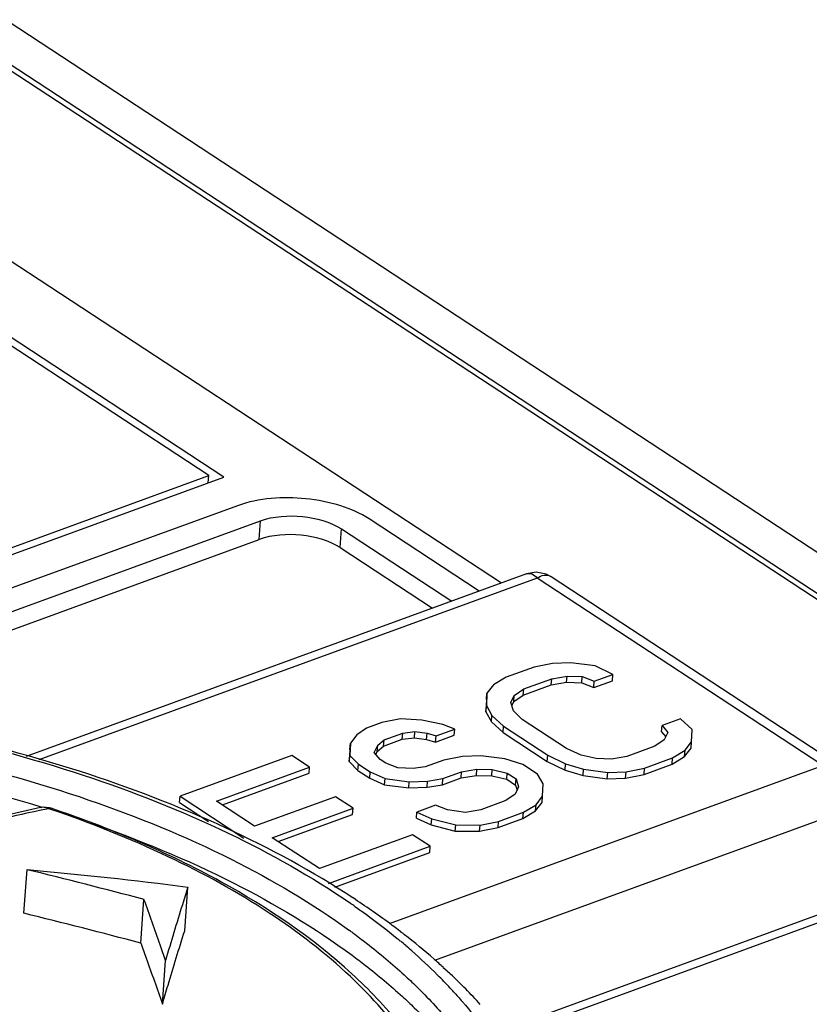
# Model space of a CAD drawing. Header units: millimetres. Extents: x 1117 to 38156, y -1945 to 7303.
# Tile 143 of 256: x 4723 to 4734, y 1297 to 1311. Entities that reach past the tile are written whole.
import ezdxf

# ---------------------------------------------------------------- set-up
doc = ezdxf.new("R2010")
doc.units = ezdxf.units.MM

msp = doc.modelspace()

# ---------------------------------------------------------------- linework, layer by layer
at = {"linetype": 'Continuous'}
for p, q in [((4693.195, 1330.086), (4800.393, 1259.796)), ((4729.853, 1302.747), (4696.961, 1324.315)), ((4700.938, 1324.351), (4753.972, 1289.576)), ((4754.141, 1289.544), (4701.106, 1324.318)), ((4725.792, 1304.238), (4698.912, 1321.863)), ((4726.003, 1304.217), (4698.931, 1321.968)), ((4717.464, 1301.2), (4725.792, 1304.238)), ((4725.784, 1304.137), (4725.792, 1304.238)), ((4717.709, 1301.191), (4726.003, 1304.217)), ((4726.19, 1303.819), (4718.828, 1301.134)), ((4719.518, 1301.059), (4726.51, 1303.609)), ((4726.491, 1303.35), (4726.51, 1303.609)), ((4729.545, 1302.635), (4728.017, 1303.637)), ((4727.615, 1303.238), (4727.634, 1303.497)), ((4727.634, 1303.497), (4729.162, 1302.495)), ((4720.051, 1301.001), (4726.491, 1303.35)), ((4727.615, 1303.238), (4728.896, 1302.398)), ((4730.201, 1302.874), (4723.26, 1300.342)), ((4730.543, 1302.834), (4730.473, 1302.871)), ((4730.349, 1302.816), (4723.437, 1300.295)), ((4734.311, 1300.218), (4730.349, 1302.816)), ((4734.602, 1300.173), (4730.542, 1302.835)), ((4730.542, 1302.835), (4730.543, 1302.834)), ((4730.815, 1301.642), (4730.561, 1301.633)), ((4731.151, 1301.598), (4730.815, 1301.642)), ((4730.305, 1301.581), (4729.917, 1301.44)), ((4730.561, 1301.633), (4730.305, 1301.581)), ((4731.398, 1301.48), (4731.151, 1301.598)), ((4729.917, 1301.44), (4729.743, 1301.334)), ((4730.163, 1301.279), (4730.55, 1301.42)), ((4730.544, 1301.334), (4730.55, 1301.42)), ((4730.544, 1301.334), (4730.757, 1301.37)), ((4730.55, 1301.42), (4730.763, 1301.457)), ((4730.757, 1301.37), (4730.763, 1301.457)), ((4730.757, 1301.37), (4730.968, 1301.364)), ((4730.763, 1301.457), (4730.974, 1301.45)), ((4730.968, 1301.364), (4730.974, 1301.45)), ((4730.968, 1301.364), (4731.134, 1301.299)), ((4730.974, 1301.45), (4731.14, 1301.385)), ((4731.134, 1301.299), (4731.392, 1301.393)), ((4731.134, 1301.299), (4731.14, 1301.385)), ((4731.14, 1301.385), (4731.398, 1301.48)), ((4731.392, 1301.393), (4731.398, 1301.48)), ((4729.743, 1301.334), (4729.652, 1301.218)), ((4730.031, 1301.189), (4730.163, 1301.279)), ((4730.156, 1301.193), (4730.544, 1301.334)), ((4730.156, 1301.193), (4730.163, 1301.279)), ((4729.646, 1301.132), (4729.637, 1300.962)), ((4729.652, 1301.218), (4729.643, 1301.048)), ((4729.646, 1301.132), (4729.652, 1301.218)), ((4729.984, 1301.089), (4730.031, 1301.189)), ((4729.998, 1301.046), (4730.025, 1301.103)), ((4730.025, 1301.103), (4730.156, 1301.193)), ((4730.025, 1301.103), (4730.031, 1301.189)), ((4729.637, 1300.962), (4729.643, 1301.048)), ((4729.637, 1300.962), (4729.714, 1300.823)), ((4729.643, 1301.048), (4729.721, 1300.909)), ((4730.02, 1300.977), (4729.984, 1301.089)), ((4730.14, 1300.854), (4730.02, 1300.977)), ((4728.451, 1300.863), (4728.194, 1300.811)), ((4728.746, 1300.846), (4728.451, 1300.863)), ((4729.038, 1300.786), (4728.746, 1300.846)), ((4729.714, 1300.823), (4729.721, 1300.909)), ((4729.714, 1300.823), (4729.876, 1300.673)), ((4729.721, 1300.909), (4729.882, 1300.76)), ((4730.753, 1300.452), (4730.14, 1300.854)), ((4732.338, 1300.864), (4732.08, 1300.769)), ((4732.499, 1300.714), (4732.338, 1300.864)), ((4727.979, 1300.733), (4727.848, 1300.643)), ((4728.194, 1300.811), (4727.979, 1300.733)), ((4728.483, 1300.666), (4728.653, 1300.687)), ((4728.646, 1300.6), (4728.653, 1300.687)), ((4728.653, 1300.687), (4728.821, 1300.664)), ((4728.945, 1300.627), (4729.204, 1300.721)), ((4729.204, 1300.721), (4729.038, 1300.786)), ((4729.197, 1300.635), (4729.204, 1300.721)), ((4729.876, 1300.673), (4729.882, 1300.76)), ((4729.882, 1300.76), (4730.495, 1300.358)), ((4732.073, 1300.683), (4732.08, 1300.769)), ((4732.073, 1300.683), (4732.131, 1300.613)), ((4732.08, 1300.769), (4732.159, 1300.673)), ((4732.49, 1300.544), (4732.499, 1300.714)), ((4727.848, 1300.643), (4727.757, 1300.527)), ((4728.136, 1300.498), (4728.224, 1300.572)), ((4728.218, 1300.486), (4728.476, 1300.58)), ((4728.218, 1300.486), (4728.224, 1300.572)), ((4728.224, 1300.572), (4728.483, 1300.666)), ((4728.476, 1300.58), (4728.483, 1300.666)), ((4728.476, 1300.58), (4728.646, 1300.6)), ((4728.646, 1300.6), (4728.814, 1300.578)), ((4728.814, 1300.578), (4728.821, 1300.664)), ((4728.814, 1300.578), (4728.939, 1300.54)), ((4728.821, 1300.664), (4728.945, 1300.627)), ((4728.939, 1300.54), (4729.197, 1300.635)), ((4728.939, 1300.54), (4728.945, 1300.627)), ((4729.876, 1300.673), (4730.488, 1300.272)), ((4732.111, 1300.573), (4731.98, 1300.483)), ((4732.159, 1300.673), (4732.111, 1300.573)), ((4727.751, 1300.44), (4727.742, 1300.27)), ((4727.757, 1300.527), (4727.748, 1300.357)), ((4727.751, 1300.44), (4727.757, 1300.527)), ((4728.088, 1300.397), (4728.136, 1300.498)), ((4728.11, 1300.371), (4728.13, 1300.412)), ((4728.13, 1300.412), (4728.136, 1300.498)), ((4728.13, 1300.412), (4728.218, 1300.486)), ((4730.96, 1300.361), (4730.753, 1300.452)), ((4731.98, 1300.483), (4731.592, 1300.342)), ((4732.225, 1300.322), (4732.4, 1300.428)), ((4732.393, 1300.341), (4732.484, 1300.458)), ((4732.393, 1300.341), (4732.4, 1300.428)), ((4732.4, 1300.428), (4732.49, 1300.544)), ((4732.484, 1300.458), (4732.49, 1300.544)), ((4726.945, 1300.356), (4725.395, 1299.79)), ((4727.19, 1300.195), (4726.945, 1300.356)), ((4727.742, 1300.27), (4727.748, 1300.357)), ((4727.748, 1300.357), (4727.868, 1300.234)), ((4728.168, 1300.301), (4728.088, 1300.397)), ((4728.249, 1300.248), (4728.168, 1300.301)), ((4729.055, 1300.291), (4728.796, 1300.197)), ((4729.311, 1300.343), (4729.055, 1300.291)), ((4729.565, 1300.352), (4729.311, 1300.343)), ((4729.9, 1300.308), (4729.565, 1300.352)), ((4730.15, 1300.232), (4729.9, 1300.308)), ((4730.488, 1300.272), (4730.495, 1300.358)), ((4730.488, 1300.272), (4730.736, 1300.153)), ((4730.495, 1300.358), (4730.742, 1300.24)), ((4731.168, 1300.312), (4730.96, 1300.361)), ((4731.379, 1300.306), (4731.168, 1300.312)), ((4731.592, 1300.342), (4731.379, 1300.306)), ((4731.837, 1300.181), (4732.225, 1300.322)), ((4732.219, 1300.236), (4732.393, 1300.341)), ((4732.219, 1300.236), (4732.225, 1300.322)), ((4725.898, 1299.723), (4727.19, 1300.195)), ((4727.184, 1300.108), (4727.19, 1300.195)), ((4727.742, 1300.27), (4727.862, 1300.147)), ((4727.862, 1300.147), (4727.868, 1300.234)), ((4727.862, 1300.147), (4728.026, 1300.04)), ((4727.868, 1300.234), (4728.032, 1300.127)), ((4728.415, 1300.183), (4728.249, 1300.248)), ((4728.298, 1298.025), (4734.311, 1300.218)), ((4728.626, 1300.177), (4728.415, 1300.183)), ((4728.796, 1300.197), (4728.626, 1300.177)), ((4729.3, 1300.131), (4729.513, 1300.167)), ((4729.506, 1300.08), (4729.513, 1300.167)), ((4729.513, 1300.167), (4729.724, 1300.16)), ((4729.717, 1300.074), (4729.724, 1300.16)), ((4729.724, 1300.16), (4729.932, 1300.111)), ((4730.354, 1300.098), (4730.15, 1300.232)), ((4730.736, 1300.153), (4730.742, 1300.24)), ((4730.736, 1300.153), (4730.985, 1300.078)), ((4730.742, 1300.24), (4730.992, 1300.164)), ((4730.985, 1300.078), (4730.992, 1300.164)), ((4730.992, 1300.164), (4731.327, 1300.12)), ((4731.581, 1300.129), (4731.837, 1300.181)), ((4731.831, 1300.094), (4732.219, 1300.236)), ((4731.831, 1300.094), (4731.837, 1300.181)), ((4725.981, 1299.669), (4727.184, 1300.108)), ((4728.026, 1300.04), (4728.032, 1300.127)), ((4728.026, 1300.04), (4728.232, 1299.949)), ((4728.032, 1300.127), (4728.238, 1300.035)), ((4728.232, 1299.949), (4728.238, 1300.035)), ((4728.238, 1300.035), (4728.574, 1299.991)), ((4728.574, 1299.991), (4728.828, 1300)), ((4728.822, 1299.914), (4728.828, 1300)), ((4728.828, 1300), (4729.041, 1300.036)), ((4729.035, 1299.95), (4729.293, 1300.044)), ((4729.035, 1299.95), (4729.041, 1300.036)), ((4729.041, 1300.036), (4729.3, 1300.131)), ((4729.293, 1300.044), (4729.3, 1300.131)), ((4729.293, 1300.044), (4729.506, 1300.08)), ((4729.506, 1300.08), (4729.717, 1300.074)), ((4729.717, 1300.074), (4729.926, 1300.025)), ((4729.926, 1300.025), (4729.932, 1300.111)), ((4729.926, 1300.025), (4730.049, 1299.945)), ((4729.932, 1300.111), (4730.055, 1300.031)), ((4730.049, 1299.945), (4730.055, 1300.031)), ((4730.055, 1300.031), (4730.091, 1299.919)), ((4730.432, 1299.96), (4730.354, 1300.098)), ((4730.985, 1300.078), (4731.321, 1300.033)), ((4731.321, 1300.033), (4731.327, 1300.12)), ((4731.321, 1300.033), (4731.575, 1300.043)), ((4731.327, 1300.12), (4731.581, 1300.129)), ((4731.575, 1300.043), (4731.581, 1300.129)), ((4731.575, 1300.043), (4731.831, 1300.094)), ((4728.232, 1299.949), (4728.568, 1299.905)), ((4728.568, 1299.905), (4728.574, 1299.991)), ((4728.568, 1299.905), (4728.822, 1299.914)), ((4728.822, 1299.914), (4729.035, 1299.95)), ((4730.091, 1299.919), (4730.044, 1299.818)), ((4730.049, 1299.945), (4730.071, 1299.876)), ((4730.423, 1299.79), (4730.432, 1299.96)), ((4725.388, 1299.704), (4725.395, 1299.79)), ((4725.395, 1299.79), (4726.277, 1299.211)), ((4727.549, 1299.784), (4726.429, 1299.375)), ((4727.794, 1299.623), (4727.549, 1299.784)), ((4729.912, 1299.729), (4729.568, 1299.603)), ((4730.044, 1299.818), (4729.912, 1299.729)), ((4730.332, 1299.673), (4730.423, 1299.79)), ((4730.416, 1299.703), (4730.423, 1299.79)), ((4723.494, 1299.639), (4723.457, 1299.634)), ((4723.457, 1299.634), (4723.457, 1299.634)), ((4723.459, 1299.641), (4723.475, 1299.636)), ((4723.463, 1299.645), (4723.479, 1299.64)), ((4723.584, 1299.63), (4723.494, 1299.639)), ((4723.601, 1299.608), (4723.571, 1299.618)), ((4723.606, 1299.623), (4723.584, 1299.63)), ((4725.388, 1299.704), (4725.788, 1299.441)), ((4726.429, 1299.375), (4725.898, 1299.723)), ((4726.674, 1299.215), (4727.794, 1299.623)), ((4727.788, 1299.537), (4727.794, 1299.623)), ((4728.937, 1299.665), (4728.679, 1299.571)), ((4728.927, 1297.515), (4734.68, 1299.614)), ((4729.103, 1299.6), (4728.937, 1299.665)), ((4729.355, 1299.567), (4729.103, 1299.6)), ((4729.568, 1299.603), (4729.355, 1299.567)), ((4730.158, 1299.568), (4730.332, 1299.673)), ((4730.326, 1299.587), (4730.416, 1299.703)), ((4730.326, 1299.587), (4730.332, 1299.673)), ((4726.757, 1299.161), (4727.788, 1299.537)), ((4728.672, 1299.484), (4728.679, 1299.571)), ((4728.672, 1299.484), (4728.879, 1299.393)), ((4728.679, 1299.571), (4728.885, 1299.479)), ((4728.879, 1299.393), (4728.885, 1299.479)), ((4728.885, 1299.479), (4729.219, 1299.392)), ((4729.807, 1299.356), (4730.151, 1299.482)), ((4729.813, 1299.442), (4730.158, 1299.568)), ((4730.151, 1299.482), (4730.326, 1299.587)), ((4730.151, 1299.482), (4730.158, 1299.568)), ((4728.879, 1299.393), (4729.212, 1299.306)), ((4729.212, 1299.306), (4729.219, 1299.392)), ((4729.219, 1299.392), (4729.557, 1299.391)), ((4729.55, 1299.304), (4729.557, 1299.391)), ((4729.55, 1299.304), (4729.807, 1299.356)), ((4729.557, 1299.391), (4729.813, 1299.442)), ((4729.807, 1299.356), (4729.813, 1299.442)), ((4727.328, 1298.786), (4726.674, 1299.215)), ((4728.62, 1299.257), (4727.328, 1298.786)), ((4728.865, 1299.097), (4728.62, 1299.257)), ((4729.212, 1299.306), (4729.55, 1299.304)), ((4727.453, 1298.581), (4728.865, 1299.097)), ((4728.859, 1299.01), (4728.865, 1299.097)), ((4727.541, 1298.529), (4728.859, 1299.01)), ((4723.229, 1298.167), (4723.273, 1298.772)), ((4736.205, 1298.86), (4729.859, 1296.545)), ((4736.352, 1298.802), (4729.927, 1296.458)), ((4725.459, 1297.923), (4725.503, 1298.53)), ((4727.794, 1298.379), (4727.791, 1298.381)), ((4724.85, 1297.753), (4724.894, 1298.359)), ((4728.457, 1297.907), (4728.464, 1297.903)), ((4725.149, 1296.908), (4725.193, 1297.513))]:
    msp.add_line(p, q, dxfattribs=at)
for points in [[(4730.473, 1302.871), (4730.334, 1302.897), (4730.202, 1302.874)], [(4723.457, 1299.634), (4722.469, 1299.407), (4721.337, 1299.082)]]:
    msp.add_lwpolyline(points, dxfattribs=at)
for centre, radius, start, end in [((4730.466, 1302.718), 0.139, 56.722, 63.0589), ((4727.132, 1282.038), 17.937, 101.7955, 102.0434), ((4727.135, 1282.022), 17.953, 101.4515, 101.7955), ((4701.024, 1208.121), 93.341, 75.1831, 76.21009), ((4721.883, 1289.783), 10.352, 54.9981, 55.4243), ((4701.645, 1210.304), 90.475, 75.13902, 76.19863), ((4722.105, 1290.166), 9.596, 53.6466, 54.0024), ((4722.933, 1291.171), 8.61, 50.1559, 50.5248), ((4727.676, 1296.801), 1.354, 54.4559, 54.7941), ((4727.682, 1296.809), 1.344, 54.1919, 54.4558), ((4727.707, 1296.843), 1.302, 52.0647, 54.2018), ((4723.038, 1291.297), 8.447, 49.4792, 50.1568), ((4723.18, 1291.463), 8.228, 48.7167, 49.4795), ((4723.541, 1291.87), 7.684, 45.0765, 48.7348), ((4728.205, 1296.313), 1.382, 50.5115, 52.608), ((4724.111, 1292.45), 6.87, 42.9133, 45.0268), ((4728.268, 1296.389), 1.282, 46.7674, 50.5319), ((4723.881, 1291.715), 7.692, 42.4221, 46.8047), ((4724.328, 1292.654), 6.573, 42.3067, 42.902)]:
    msp.add_arc(centre, radius, start, end, dxfattribs=at)
for points, knots in [([(4728.017, 1303.637), (4727.896, 1303.716), (4727.607, 1303.84), (4726.991, 1303.959), (4726.488, 1303.928), (4726.19, 1303.819)], [0, 0, 0, 0, 0.230533, 0.493832, 1, 1, 1, 1]), ([(4726.51, 1303.609), (4726.693, 1303.676), (4727.089, 1303.7), (4727.476, 1303.601), (4727.634, 1303.497)], [0, 0, 0, 0, 0.507834, 1, 1, 1, 1]), ([(4727.615, 1303.238), (4727.457, 1303.342), (4727.07, 1303.441), (4726.674, 1303.417), (4726.491, 1303.35)], [0, 0, 0, 0, 0.492166, 1, 1, 1, 1]), ([(4730.202, 1302.874), (4730.225, 1302.883), (4730.286, 1302.879), (4730.329, 1302.84), (4730.349, 1302.816)], [0, 0, 0, 0, 0.447006, 1, 1, 1, 1]), ([(4730.349, 1302.816), (4730.377, 1302.836), (4730.436, 1302.864), (4730.503, 1302.855), (4730.529, 1302.842)], [0, 0, 0, 0, 0.539521, 1, 1, 1, 1]), ([(4727.792, 1298.381), (4727.232, 1298.748), (4725.998, 1299.415), (4723.967, 1300.19), (4721.736, 1300.768), (4719.381, 1301.129), (4716.982, 1301.263), (4714.623, 1301.164), (4712.385, 1300.835), (4710.966, 1300.452), (4710.298, 1300.219)], [0, 0, 0, 0, 0.11094, 0.231509, 0.359555, 0.492115, 0.625793, 0.75709, 0.882721, 1, 1, 1, 1]), ([(4710.321, 1300.164), (4710.978, 1300.404), (4712.388, 1300.797), (4714.623, 1301.136), (4716.996, 1301.239), (4719.414, 1301.103), (4721.784, 1300.731), (4724.014, 1300.14), (4726.017, 1299.352), (4727.221, 1298.676), (4727.757, 1298.306)], [0, 0, 0, 0, 0.116116, 0.242058, 0.37451, 0.509648, 0.643457, 0.772018, 0.891799, 1, 1, 1, 1]), ([(4710.474, 1299.89), (4711.129, 1300.129), (4712.535, 1300.52), (4714.765, 1300.851), (4717.131, 1300.943), (4719.538, 1300.793), (4721.89, 1300.406), (4724.092, 1299.798), (4726.057, 1298.993), (4727.228, 1298.305), (4727.745, 1297.929)], [0, 0, 0, 0, 0.116591, 0.243157, 0.376239, 0.511851, 0.645824, 0.77411, 0.893101, 1, 1, 1, 1]), ([(4714.703, 1300.503), (4715.435, 1300.572), (4716.922, 1300.637), (4719.153, 1300.523), (4721.348, 1300.205), (4722.774, 1299.855), (4723.463, 1299.645)], [0, 0, 0, 0, 0.24925, 0.503443, 0.755886, 1, 1, 1, 1]), ([(4723.571, 1299.618), (4723.574, 1299.619), (4723.585, 1299.625), (4723.598, 1299.626), (4723.606, 1299.623)], [0, 0, 0, 0, 0.287955, 1, 1, 1, 1]), ([(4728.573, 1296.338), (4728.341, 1296.686), (4727.743, 1297.363), (4726.603, 1298.234), (4725.199, 1299.005), (4724.155, 1299.419), (4723.601, 1299.608)], [0, 0, 0, 0, 0.207428, 0.444017, 0.709359, 1, 1, 1, 1]), ([(4727.778, 1297.328), (4727.232, 1297.829), (4725.894, 1298.729), (4724.416, 1299.35), (4723.606, 1299.623)], [0, 0, 0, 0, 0.464046, 1, 1, 1, 1]), ([(4723.389, 1299.58), (4723.134, 1299.526), (4722.086, 1299.278), (4721.058, 1298.946), (4720.292, 1298.66)], [0, 0, 0, 0, 0.241915, 1, 1, 1, 1]), ([(4724.146, 1299.423), (4724.824, 1299.188), (4726.087, 1298.667), (4727.263, 1297.967), (4727.781, 1297.584)], [0, 0, 0, 0, 0.527293, 1, 1, 1, 1]), ([(4725.503, 1298.53), (4725.477, 1298.449), (4725.371, 1298.111), (4725.269, 1297.771), (4725.193, 1297.513)], [0, 0, 0, 0, 0.240451, 1, 1, 1, 1]), ([(4728.458, 1297.908), (4728.405, 1297.949), (4728.188, 1298.112), (4727.965, 1298.267), (4727.794, 1298.379)], [0, 0, 0, 0, 0.245842, 1, 1, 1, 1]), ([(4725.193, 1297.513), (4725.168, 1297.585), (4725.07, 1297.867), (4724.97, 1298.149), (4724.894, 1298.359)], [0, 0, 0, 0, 0.25277, 1, 1, 1, 1]), ([(4727.821, 1298.262), (4727.872, 1298.226), (4728.072, 1298.084), (4728.266, 1297.934), (4728.407, 1297.817)], [0, 0, 0, 0, 0.255319, 1, 1, 1, 1]), ([(4725.149, 1296.908), (4725.175, 1296.996), (4725.275, 1297.335), (4725.379, 1297.674), (4725.459, 1297.923)], [0, 0, 0, 0, 0.25914, 1, 1, 1, 1]), ([(4727.793, 1297.894), (4727.857, 1297.847), (4728.101, 1297.663), (4728.336, 1297.466), (4728.504, 1297.312)], [0, 0, 0, 0, 0.257191, 1, 1, 1, 1]), ([(4728.464, 1297.903), (4728.465, 1297.903), (4728.466, 1297.902), (4728.468, 1297.9), (4728.468, 1297.899)], [0, 0, 0, 0, 0.484357, 1, 1, 1, 1]), ([(4729.048, 1297.415), (4729.005, 1297.454), (4728.829, 1297.611), (4728.647, 1297.761), (4728.507, 1297.87)], [0, 0, 0, 0, 0.246177, 1, 1, 1, 1]), ([(4724.85, 1297.753), (4724.875, 1297.684), (4724.976, 1297.403), (4725.075, 1297.121), (4725.149, 1296.908)], [0, 0, 0, 0, 0.246769, 1, 1, 1, 1]), ([(4725.921, 1289.844), (4725.391, 1289.655), (4724.268, 1289.331), (4721.855, 1288.893), (4718.647, 1288.754), (4715.428, 1289.119), (4712.954, 1289.72), (4711.252, 1290.3), (4709.725, 1291.001), (4708.412, 1291.804), (4707.345, 1292.692), (4706.55, 1293.647), (4706.051, 1294.652), (4705.877, 1295.685), (4706.046, 1296.704), (4706.365, 1297.316), (4706.563, 1297.604)], [0, 0, 0, 0, 0.067653, 0.140152, 0.294556, 0.451918, 0.527978, 0.600355, 0.667849, 0.729544, 0.784938, 0.83411, 0.877946, 0.918331, 0.958027, 1, 1, 1, 1]), ([(4727.781, 1297.584), (4727.843, 1297.539), (4728.083, 1297.357), (4728.314, 1297.164), (4728.478, 1297.013)], [0, 0, 0, 0, 0.257062, 1, 1, 1, 1]), ([(4728.627, 1296.375), (4728.569, 1296.458), (4728.313, 1296.799), (4728.017, 1297.109), (4727.778, 1297.328)], [0, 0, 0, 0, 0.23897, 1, 1, 1, 1]), ([(4728.504, 1297.312), (4728.561, 1297.26), (4728.778, 1297.054), (4728.983, 1296.834), (4729.125, 1296.663)], [0, 0, 0, 0, 0.258124, 1, 1, 1, 1]), ([(4728.478, 1297.013), (4728.534, 1296.962), (4728.748, 1296.759), (4728.95, 1296.544), (4729.091, 1296.376)], [0, 0, 0, 0, 0.257971, 1, 1, 1, 1]), ([(4729.189, 1297.078), (4729.23, 1297.033), (4729.388, 1296.855), (4729.535, 1296.668), (4729.637, 1296.524)], [0, 0, 0, 0, 0.256666, 1, 1, 1, 1])]:
    msp.add_open_spline(points, degree=3, knots=knots, dxfattribs=at)
for points in [[(4723.526, 1299.633), (4723.503, 1299.638), (4723.48, 1299.638), (4723.457, 1299.634)], [(4723.571, 1299.618), (4723.556, 1299.624), (4723.541, 1299.63), (4723.526, 1299.633)], [(4723.273, 1298.772), (4724.018, 1298.707), (4724.762, 1298.629), (4725.503, 1298.53)], [(4729.044, 1297.41), (4729.052, 1297.408), (4729.06, 1297.403), (4729.067, 1297.397)], [(4729.067, 1297.397), (4729.073, 1297.392), (4729.078, 1297.385), (4729.082, 1297.378)]]:
    msp.add_open_spline(points, degree=3, dxfattribs=at)

doc.saveas('drawing.dxf')
